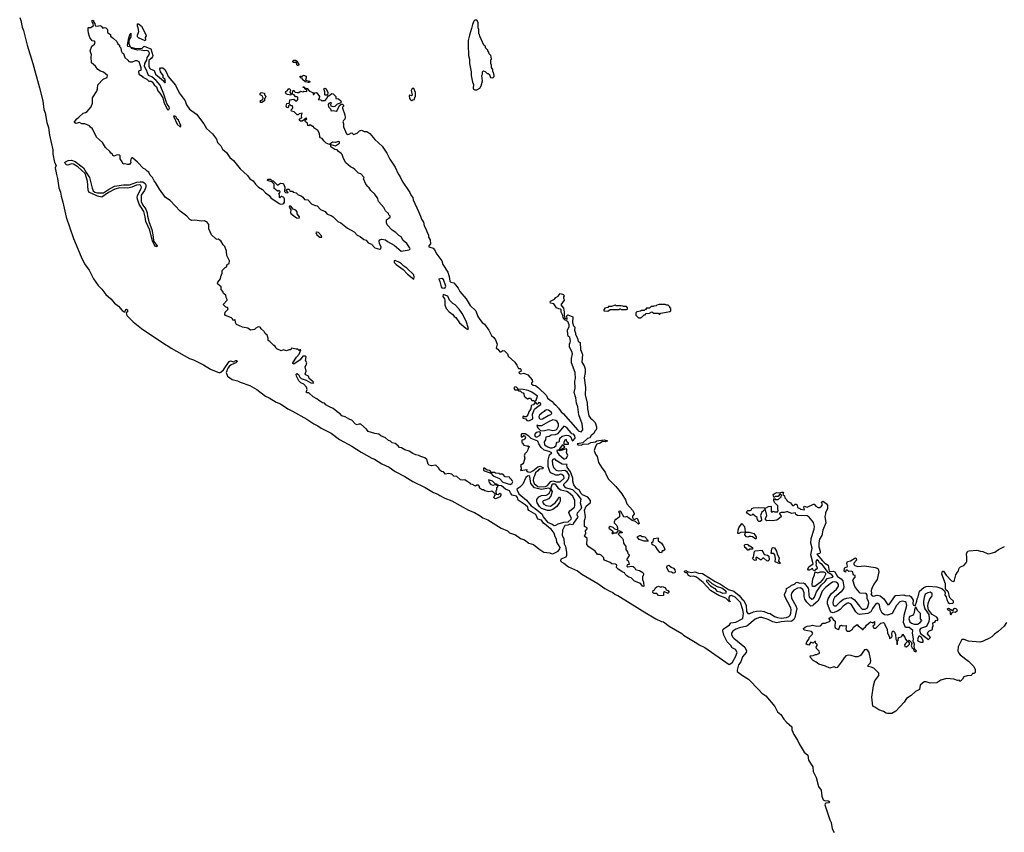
# Model space of a CAD drawing. Extents: x 2323203 to 2567568, y 883585 to 1022917.
# Tile 126 of 256: x 2468090 to 2481323, y 911568 to 922485. Entities that reach past the tile are written whole.
import ezdxf

# ---------------------------------------------------------------- set-up
doc = ezdxf.new("R2010")
doc.units = 0

msp = doc.modelspace()

# ---------------------------------------------------------------- linework, layer by layer
at = {"layer": '0CON10XD'}
for points in [[(2468090, 922515), (2468106, 922475), (2468125, 922384), (2468142, 922342), (2468191, 922145), (2468265, 921895), (2468358, 921568), (2468399, 921395), (2468415, 921279), (2468432, 921235), (2468454, 921105), (2468479, 921035), (2468489, 920935), (2468533, 920735), (2468535, 920685), (2468556, 920565), (2468582, 920525), (2468568, 920495), (2468583, 920405), (2468600, 920350), (2468615, 920225), (2468637, 920167), (2468646, 920115), (2468671, 920035), (2468715, 919834), (2468815, 919544), (2468915, 919299), (2468963, 919205), (2469022, 919122), (2469083, 919005), (2469144, 918915), (2469192, 918865), (2469249, 918795), (2469315, 918736), (2469363, 918675), (2469416, 918636), (2469465, 918576), (2469495, 918558), (2469505, 918562), (2469515, 918590), (2469525, 918594), (2469535, 918589), (2469545, 918573), (2469519, 918545), (2469532, 918512), (2469617, 918427), (2469725, 918338), (2470054, 918115), (2470083, 918103), (2470125, 918073), (2470374, 917935), (2470425, 917913), (2470558, 917848), (2470655, 917789), (2470775, 917742), (2470792, 917748), (2470829, 917781), (2470906, 917894), (2470925, 917900), (2470965, 917890), (2470994, 917905), (2471008, 917905), (2471012, 917895), (2470995, 917875), (2470934, 917846), (2470904, 917825), (2470887, 917803), (2470865, 917745), (2470882, 917695), (2470945, 917649), (2471015, 917634), (2471055, 917613), (2471185, 917570), (2471276, 917516), (2471395, 917428), (2471445, 917404), (2471538, 917348), (2471594, 917324), (2471695, 917255), (2471756, 917226), (2471948, 917118), (2472042, 917055), (2472099, 917029), (2472143, 916995), (2472278, 916928), (2472387, 916845), (2472556, 916756), (2472680, 916675), (2472822, 916595), (2472860, 916580), (2472955, 916516), (2473055, 916472), (2473135, 916416), (2473267, 916347), (2473375, 916281), (2473539, 916199), (2473652, 916135), (2473712, 916112), (2473735, 916091), (2473804, 916055), (2473900, 916020), (2474121, 915895), (2474202, 915862), (2474281, 915821), (2474315, 915792), (2474384, 915764), (2474562, 915655), (2474646, 915616), (2474675, 915592), (2474752, 915562), (2474822, 915515), (2474875, 915495), (2474935, 915452), (2474995, 915435), (2475068, 915375), (2475135, 915333), (2475215, 915320), (2475245, 915308), (2475265, 915312), (2475325, 915346), (2475351, 915375), (2475355, 915395), (2475307, 915465), (2475304, 915505), (2475288, 915538), (2475275, 915586), (2475235, 915642), (2475202, 915662), (2475165, 915695), (2475132, 915722), (2475105, 915760), (2475054, 915774), (2475025, 915835), (2474933, 915893), (2474925, 915905), (2474919, 915935), (2474885, 915969), (2474788, 916028), (2474780, 916065), (2474765, 916085), (2474709, 916099), (2474690, 916120), (2474672, 916155), (2474619, 916179), (2474565, 916224), (2474528, 916228), (2474500, 916245), (2474487, 916247), (2474446, 916285), (2474390, 916305), (2474400, 916265), (2474422, 916242), (2474455, 916232), (2474485, 916240), (2474510, 916225), (2474510, 916205), (2474500, 916195), (2474500, 916165), (2474490, 916155), (2474492, 916112), (2474522, 916108), (2474545, 916122), (2474557, 916117), (2474558, 916095), (2474546, 916074), (2474485, 916048), (2474475, 916050), (2474462, 916065), (2474465, 916080), (2474480, 916095), (2474480, 916115), (2474435, 916150), (2474395, 916140), (2474343, 916153), (2474325, 916170), (2474305, 916170), (2474280, 916185), (2474270, 916195), (2474270, 916215), (2474255, 916230), (2474235, 916230), (2474215, 916218), (2474175, 916242), (2474153, 916243), (2474146, 916256), (2474105, 916280), (2474072, 916302), (2474035, 916297), (2474015, 916302), (2473965, 916350), (2473925, 916352), (2473897, 916377), (2473855, 916388), (2473815, 916380), (2473785, 916410), (2473760, 916415), (2473735, 916432), (2473720, 916465), (2473685, 916498), (2473625, 916492), (2473595, 916500), (2473582, 916515), (2473564, 916574), (2473535, 916598), (2473480, 916615), (2473455, 916632), (2473415, 916640), (2473375, 916658), (2473325, 916690), (2473265, 916708), (2473222, 916732), (2473195, 916738), (2473175, 916762), (2473135, 916790), (2473095, 916802), (2473075, 916822), (2473045, 916830), (2473006, 916866), (2472945, 916892), (2472916, 916916), (2472864, 916924), (2472775, 916952), (2472752, 916985), (2472675, 917050), (2472648, 917052), (2472625, 917042), (2472602, 917052), (2472556, 917106), (2472525, 917113), (2472465, 917150), (2472420, 917165), (2472399, 917189), (2472374, 917204), (2472305, 917262), (2472254, 917284), (2472205, 917312), (2472185, 917332), (2472159, 917339), (2472105, 917372), (2472083, 917393), (2472035, 917420), (2471975, 917470), (2471953, 917473), (2471942, 917482), (2471952, 917515), (2471945, 917550), (2471907, 917587), (2471868, 917608), (2471841, 917631), (2471809, 917695), (2471807, 917723), (2471815, 917732), (2471835, 917718), (2471853, 917683), (2471875, 917664), (2471940, 917640), (2472005, 917604), (2472035, 917600), (2472040, 917605), (2472035, 917620), (2471980, 917665), (2471970, 917695), (2471935, 917712), (2471928, 917725), (2471938, 917765), (2471928, 917822), (2471942, 917845), (2471948, 917875), (2471932, 917905), (2471940, 917955), (2471930, 917965), (2471894, 917966), (2471858, 917915), (2471775, 917859), (2471762, 917865), (2471763, 917877), (2471811, 917949), (2471848, 917992), (2471868, 918048), (2471855, 918050), (2471845, 918040), (2471825, 918060), (2471805, 918058), (2471745, 918070), (2471732, 918048), (2471705, 918050), (2471675, 918038), (2471635, 918050), (2471605, 918038), (2471545, 918062), (2471532, 918075), (2471532, 918085)], [(2471532, 918085), (2471515, 918110), (2471505, 918110), (2471453, 918163), (2471430, 918175), (2471430, 918205), (2471417, 918247), (2471391, 918271), (2471376, 918296), (2471335, 918330), (2471320, 918355), (2471295, 918358), (2471265, 918342), (2471245, 918322), (2471194, 918314), (2471155, 918340), (2471085, 918353), (2471005, 918390), (2470990, 918415), (2470988, 918458), (2470975, 918450), (2470955, 918450), (2470950, 918465), (2470935, 918480), (2470855, 918510), (2470848, 918525), (2470853, 918557), (2470888, 918592), (2470890, 918605), (2470885, 918618), (2470860, 918625), (2470830, 918655), (2470830, 918665), (2470880, 918715), (2470880, 918725), (2470863, 918753), (2470860, 918785), (2470830, 918805), (2470820, 918835), (2470798, 918858), (2470796, 918896), (2470755, 918930), (2470750, 918945), (2470755, 918960), (2470790, 919005), (2470794, 919036), (2470812, 919078), (2470813, 919117), (2470850, 919155), (2470870, 919165), (2470880, 919195), (2470905, 919210), (2470910, 919245), (2470872, 919315), (2470868, 919375), (2470845, 919440), (2470825, 919460), (2470793, 919513), (2470756, 919536), (2470745, 919532), (2470725, 919540), (2470668, 919595), (2470632, 919675), (2470630, 919735), (2470605, 919770), (2470585, 919772), (2470572, 919782), (2470535, 919778), (2470445, 919793), (2470405, 919788), (2470375, 919802), (2470335, 919847), (2470245, 919911), (2470112, 920055), (2470048, 920098), (2469968, 920208), (2469916, 920296), (2469895, 920318), (2469873, 920365), (2469843, 920395), (2469825, 920437), (2469805, 920448), (2469778, 920475), (2469753, 920485), (2469673, 920573), (2469605, 920630), (2469590, 920625), (2469580, 920585), (2469582, 920565), (2469565, 920540), (2469538, 920538), (2469505, 920548), (2469495, 920542), (2469474, 920554), (2469467, 920577), (2469440, 920615), (2469440, 920655), (2469427, 920667), (2469405, 920670), (2469355, 920652), (2469342, 920662), (2469335, 920680), (2469315, 920690), (2469300, 920715), (2469245, 920770), (2469204, 920835), (2469124, 920905), (2469068, 921018), (2469041, 921041), (2469028, 921058), (2468965, 921088), (2468925, 921088), (2468895, 921102), (2468845, 921092), (2468828, 921105), (2468828, 921115), (2468858, 921155), (2468886, 921174), (2468945, 921230), (2468975, 921238), (2468995, 921250), (2469049, 921315), (2469068, 921365), (2469070, 921435), (2469126, 921525), (2469136, 921555), (2469142, 921608), (2469212, 921685), (2469265, 921710), (2469268, 921735), (2469218, 921778), (2469174, 921794), (2469138, 921818), (2469110, 921860), (2469057, 921905), (2469049, 921985), (2469053, 922015), (2469038, 922065), (2469059, 922131), (2469095, 922158), (2469103, 922183), (2469095, 922198), (2469062, 922202), (2469033, 922245), (2469014, 922304), (2469008, 922345), (2469010, 922375), (2469015, 922380), (2469045, 922380), (2469078, 922402), (2469080, 922415), (2469062, 922455), (2469065, 922480), (2469080, 922475), (2469080, 922455), (2469100, 922435), (2469102, 922402), (2469135, 922398), (2469165, 922408), (2469185, 922400), (2469205, 922370), (2469225, 922378), (2469247, 922377), (2469272, 922352), (2469272, 922312), (2469310, 922285), (2469312, 922262), (2469348, 922238), (2469395, 922190), (2469411, 922161), (2469430, 922145), (2469433, 922123), (2469448, 922105), (2469452, 922065), (2469465, 922040), (2469485, 922030), (2469502, 921975), (2469545, 921942), (2469558, 921925), (2469575, 921917), (2469605, 921917), (2469645, 921938), (2469665, 921938), (2469693, 921923), (2469717, 921845), (2469720, 921815), (2469716, 921804), (2469695, 921800), (2469688, 921792), (2469692, 921755), (2469735, 921728), (2469745, 921713), (2469798, 921688), (2469825, 921660), (2469855, 921657), (2469869, 921649), (2469898, 921608), (2469930, 921585), (2469945, 921528), (2469975, 921497), (2470014, 921434), (2470028, 921378), (2470072, 921282), (2470085, 921271), (2470095, 921278), (2470102, 921295), (2470099, 921315), (2470072, 921352), (2470057, 921387), (2470029, 921485), (2469977, 921607), (2469925, 921669), (2469865, 921719), (2469822, 921735), (2469795, 921805), (2469768, 921855), (2469772, 921898), (2469797, 921943), (2469804, 921975), (2469832, 922015), (2469833, 922035), (2469821, 922061), (2469795, 922073), (2469765, 922068), (2469705, 922079), (2469674, 922074), (2469595, 922097), (2469582, 922118), (2469634, 922104), (2469685, 922099), (2469735, 922104), (2469765, 922128), (2469773, 922127), (2469852, 922092), (2469878, 922005), (2469873, 921985), (2469858, 921962), (2469824, 921936), (2469826, 921855), (2469845, 921824), (2469895, 921803), (2469917, 921755), (2470022, 921662), (2470035, 921640), (2470045, 921640), (2470050, 921655), (2470042, 921685), (2470020, 921705), (2470016, 921736), (2469983, 921785), (2469972, 921825), (2469983, 921837), (2470013, 921837), (2470039, 921815), (2470065, 921777), (2470084, 921724), (2470185, 921606), (2470231, 921501), (2470315, 921397), (2470333, 921343), (2470371, 921285), (2470468, 921215), (2470563, 921085), (2470600, 921025), (2470680, 920950), (2470735, 920882), (2470748, 920835), (2470795, 920792), (2470817, 920747), (2470871, 920701), (2470916, 920635), (2470963, 920593), (2471055, 920482), (2471150, 920390), (2471185, 920348), (2471229, 920319), (2471260, 920275), (2471299, 920235), (2471355, 920202), (2471395, 920159), (2471443, 920123), (2471465, 920091), (2471575, 920014), (2471595, 920007), (2471627, 920013), (2471638, 920022), (2471650, 920035), (2471647, 920077), (2471640, 920095), (2471615, 920110), (2471602, 920108), (2471585, 920090), (2471580, 920095), (2471580, 920135), (2471570, 920145), (2471588, 920162), (2471590, 920175), (2471575, 920190), (2471565, 920180), (2471555, 920180), (2471525, 920210), (2471510, 920215), (2471510, 920275), (2471478, 920308), (2471420, 920325), (2471420, 920335), (2471428, 920342), (2471462, 920342), (2471482, 920322), (2471498, 920318), (2471555, 920260), (2471593, 920287), (2471625, 920286), (2471635, 920280), (2471652, 920235), (2471650, 920175), (2471663, 920163), (2471695, 920160), (2471700, 920165), (2471670, 920195), (2471685, 920210), (2471705, 920210), (2471718, 920198), (2471722, 920182), (2471755, 920180), (2471765, 920170), (2471805, 920157), (2471834, 920134), (2471875, 920119), (2471895, 920102), (2471919, 920069), (2471962, 920065), (2472016, 920006), (2472065, 919988), (2472090, 919985), (2472134, 919934), (2472195, 919908), (2472220, 919875), (2472237, 919867), (2472275, 919853), (2472302, 919835), (2472365, 919773), (2472405, 919758), (2472495, 919683), (2472586, 919636), (2472625, 919592), (2472665, 919572), (2472714, 919534), (2472745, 919522), (2472775, 919488), (2472818, 919468), (2472865, 919420), (2472925, 919400), (2472935, 919400), (2472945, 919410), (2472948, 919435), (2472924, 919474), (2472922, 919515), (2472932, 919528), (2472955, 919537), (2473005, 919528), (2473034, 919504), (2473125, 919458), (2473215, 919377), (2473325, 919394), (2473337, 919405), (2473331, 919425), (2473295, 919480), (2473245, 919518), (2473219, 919569), (2473185, 919587), (2473145, 919627), (2473095, 919657), (2473031, 919731), (2473021, 919755), (2473022, 919795), (2473068, 919832), (2473070, 919845), (2473050, 919865), (2473045, 919880), (2473007, 919915), (2472984, 919964), (2472919, 920039), (2472908, 920055), (2472902, 920085), (2472863, 920143), (2472811, 920191), (2472788, 920228), (2472772, 920235), (2472770, 920245), (2472742, 920275), (2472712, 920345), (2472720, 920365), (2472675, 920412), (2472645, 920422), (2472593, 920473), (2472571, 920491), (2472536, 920506), (2472475, 920563), (2472442, 920622), (2472422, 920675), (2472409, 920689), (2472375, 920712), (2472355, 920738), (2472325, 920743), (2472273, 920775), (2472272, 920808), (2472335, 920792), (2472390, 920825), (2472390, 920845), (2472375, 920850), (2472335, 920837), (2472295, 920840), (2472255, 920810), (2472210, 920825), (2472177, 920857), (2472155, 920890), (2472135, 920898), (2472122, 920912), (2472120, 920955), (2472096, 920996), (2472042, 921032), (2472038, 921048), (2472025, 921050), (2471995, 921072), (2471975, 921060), (2471962, 921062), (2471960, 921095), (2471933, 921113), (2471928, 921125), (2471932, 921138), (2471950, 921155), (2471945, 921160), (2471925, 921158), (2471918, 921142), (2471885, 921120), (2471865, 921122), (2471848, 921135), (2471865, 921160), (2471880, 921165), (2471878, 921195), (2471885, 921230), (2471848, 921222), (2471832, 921208), (2471818, 921208), (2471778, 921248), (2471742, 921255), (2471738, 921272), (2471755, 921290)], [(2469775, 922202), (2469685, 922240), (2469674, 922254), (2469671, 922279), (2469689, 922325), (2469684, 922375), (2469674, 922396), (2469675, 922430), (2469685, 922430), (2469725, 922400), (2469787, 922285), (2469790, 922270), (2469777, 922245), (2469780, 922215), (2469775, 922202)], [(2474205, 921541), (2474235, 921543), (2474275, 921565), (2474293, 921595), (2474308, 921665), (2474302, 921735), (2474310, 921755), (2474310, 921785), (2474322, 921798), (2474345, 921790), (2474375, 921760), (2474385, 921760), (2474398, 921748), (2474410, 921735), (2474418, 921708), (2474447, 921703), (2474467, 921723), (2474468, 921735), (2474460, 921775), (2474450, 921785), (2474447, 921817), (2474430, 921845), (2474430, 921875), (2474420, 921895), (2474420, 921945), (2474430, 921955), (2474427, 921987), (2474420, 922005), (2474400, 922025), (2474397, 922047), (2474380, 922065), (2474380, 922075), (2474350, 922105), (2474350, 922125), (2474330, 922145), (2474273, 922263), (2474270, 922285), (2474262, 922295), (2474260, 922355), (2474250, 922375), (2474250, 922445), (2474240, 922475), (2474235, 922480), (2474205, 922480), (2474193, 922467), (2474175, 922420), (2474164, 922365), (2474134, 922275), (2474118, 922205), (2474116, 922146), (2474124, 922005), (2474136, 921954), (2474134, 921895), (2474160, 921785), (2474157, 921737), (2474174, 921644), (2474188, 921615), (2474184, 921565), (2474191, 921551), (2474205, 921541)], [(2469575, 922122), (2469545, 922124), (2469537, 922145), (2469555, 922242), (2469575, 922297), (2469585, 922302), (2469584, 922255), (2469561, 922219), (2469557, 922193), (2469558, 922165), (2469575, 922122)], [(2471835, 921870), (2471825, 921870), (2471815, 921880), (2471808, 921908), (2471765, 921910), (2471760, 921925), (2471775, 921940), (2471795, 921940), (2471815, 921928), (2471842, 921885), (2471835, 921870)], [(2471965, 921640), (2471925, 921650), (2471892, 921682), (2471888, 921698), (2471875, 921700), (2471860, 921715), (2471860, 921725), (2471875, 921728), (2471885, 921720), (2471905, 921738), (2471940, 921725), (2471942, 921705), (2471932, 921672), (2471985, 921660), (2471990, 921655), (2471985, 921643), (2471965, 921640)], [(2471332, 921372), (2471323, 921387), (2471332, 921398), (2471358, 921412), (2471362, 921435), (2471350, 921460), (2471323, 921475), (2471322, 921495), (2471335, 921508), (2471378, 921498), (2471380, 921475), (2471397, 921457), (2471388, 921432), (2471380, 921425), (2471380, 921395), (2471345, 921372), (2471332, 921372)], [(2471735, 921470), (2471688, 921478), (2471671, 921491), (2471662, 921505), (2471665, 921520), (2471685, 921530), (2471700, 921545), (2471705, 921560), (2471718, 921558), (2471727, 921547), (2471730, 921525), (2471720, 921515), (2471723, 921503), (2471740, 921485), (2471735, 921470)], [(2471755, 921290), (2471762, 921305), (2471755, 921328), (2471738, 921328), (2471725, 921340), (2471715, 921340), (2471703, 921327), (2471702, 921308), (2471695, 921302), (2471675, 921312), (2471673, 921325), (2471682, 921358), (2471718, 921362), (2471722, 921408), (2471775, 921418), (2471800, 921395), (2471813, 921393), (2471828, 921415), (2471828, 921438), (2471818, 921448), (2471795, 921450), (2471780, 921475), (2471762, 921482), (2471758, 921495), (2471762, 921528), (2471775, 921540), (2471780, 921525), (2471793, 921513), (2471825, 921508), (2471842, 921508), (2471865, 921527), (2471895, 921518), (2471907, 921523), (2471945, 921520), (2471950, 921525), (2471947, 921537), (2471920, 921555), (2471920, 921570), (2471900, 921575), (2471905, 921588), (2471920, 921570), (2471955, 921560), (2471985, 921526), (2472028, 921508), (2472035, 921480), (2472045, 921480), (2472058, 921502), (2472075, 921508), (2472085, 921502), (2472118, 921455), (2472117, 921433), (2472102, 921412), (2472137, 921407), (2472155, 921392), (2472165, 921400), (2472195, 921400), (2472220, 921425), (2472232, 921458), (2472245, 921460), (2472265, 921482), (2472285, 921492), (2472305, 921488), (2472340, 921455), (2472340, 921425), (2472375, 921423), (2472407, 921395), (2472410, 921375), (2472397, 921363), (2472355, 921348), (2472325, 921320), (2472305, 921314), (2472274, 921324), (2472272, 921345), (2472280, 921365), (2472275, 921370), (2472263, 921367), (2472245, 921360), (2472238, 921345), (2472242, 921315), (2472266, 921286), (2472275, 921260), (2472305, 921263), (2472345, 921258), (2472358, 921265), (2472368, 921295), (2472394, 921336), (2472415, 921350), (2472428, 921348), (2472440, 921335), (2472440, 921325), (2472428, 921312), (2472428, 921295), (2472462, 921205), (2472463, 921173), (2472462, 921148), (2472441, 921129), (2472433, 921115), (2472442, 921085), (2472442, 921045), (2472481, 920951), (2472498, 920942), (2472525, 920950), (2472538, 920962), (2472553, 920963), (2472577, 920943), (2472625, 920962), (2472655, 920992), (2472685, 921002), (2472721, 920981), (2472755, 920982), (2472795, 920954), (2472865, 920875), (2472960, 920785), (2473025, 920694), (2473063, 920613), (2473135, 920504), (2473175, 920415), (2473204, 920375), (2473229, 920315), (2473334, 920165), (2473350, 920125), (2473372, 920095), (2473379, 920065), (2473448, 919908), (2473478, 919845), (2473489, 919805), (2473516, 919765), (2473524, 919715), (2473555, 919667), (2473567, 919627), (2473584, 919595), (2473586, 919565), (2473605, 919528), (2473610, 919475), (2473588, 919445), (2473588, 919435), (2473645, 919416), (2473665, 919392), (2473697, 919335), (2473762, 919245), (2473778, 919198), (2473844, 919095), (2473864, 919036), (2473872, 918972), (2473885, 918960), (2473925, 918949), (2473949, 918925), (2473985, 918876), (2474006, 918835), (2474089, 918735), (2474145, 918645), (2474219, 918575), (2474246, 918496), (2474275, 918458), (2474305, 918416), (2474335, 918393), (2474397, 918315), (2474431, 918241), (2474462, 918215), (2474485, 918183), (2474509, 918125), (2474494, 918074), (2474515, 918060), (2474545, 918024), (2474555, 918022), (2474585, 918039), (2474608, 918035), (2474644, 917995), (2474657, 917965), (2474743, 917885), (2474772, 917845), (2474788, 917808), (2474795, 917800), (2474815, 917798), (2474825, 917788), (2474828, 917765), (2474802, 917748), (2474800, 917735), (2474825, 917728), (2474864, 917736), (2474921, 917715), (2474977, 917645), (2474983, 917617), (2474970, 917605), (2474970, 917595), (2474993, 917575), (2475021, 917571), (2475061, 917541), (2475171, 917435), (2475185, 917400), (2475245, 917356), (2475267, 917327), (2475295, 917306), (2475331, 917265), (2475367, 917217), (2475395, 917194), (2475590, 916970), (2475607, 916957), (2475635, 916949), (2475659, 916975), (2475649, 917055), (2475605, 917175), (2475593, 917283), (2475573, 917335), (2475563, 917403), (2475543, 917475), (2475555, 917535), (2475553, 917627), (2475559, 917665), (2475554, 917745), (2475506, 917875), (2475506, 917935), (2475521, 917995), (2475512, 918025), (2475480, 918085), (2475480, 918125), (2475490, 918150), (2475494, 918166), (2475484, 918214), (2475463, 918235), (2475456, 918256), (2475454, 918314), (2475474, 918365), (2475474, 918385), (2475458, 918428), (2475415, 918454), (2475395, 918484), (2475389, 918509), (2475366, 918555), (2475366, 918586), (2475358, 918598), (2475335, 918600), (2475303, 918615), (2475267, 918667), (2475222, 918675), (2475220, 918695), (2475225, 918702), (2475278, 918732), (2475295, 918752), (2475329, 918771), (2475355, 918808), (2475400, 918795), (2475407, 918775), (2475398, 918762), (2475398, 918745), (2475410, 918725), (2475408, 918715), (2475362, 918655), (2475399, 918609), (2475410, 918555), (2475408, 918515), (2475413, 918493), (2475420, 918475), (2475450, 918460), (2475442, 918505), (2475455, 918520), (2475524, 918494), (2475520, 918415), (2475533, 918373), (2475552, 918352), (2475547, 918315), (2475560, 918275), (2475558, 918255), (2475588, 918205), (2475595, 918160), (2475625, 918150), (2475626, 918056), (2475645, 918011), (2475652, 917985), (2475646, 917886), (2475676, 917835), (2475689, 917795), (2475690, 917745), (2475675, 917675), (2475695, 917545), (2475688, 917445), (2475715, 917332), (2475720, 917255), (2475741, 917161), (2475761, 917131), (2475786, 917115), (2475823, 917075), (2475843, 917015), (2475844, 916995), (2475839, 916975), (2475820, 916955), (2475807, 916925), (2475770, 916900), (2475752, 916868), (2475723, 916857), (2475660, 916800), (2475581, 916785), (2475590, 916775), (2475635, 916769), (2475665, 916780), (2475735, 916788), (2475765, 916804), (2475827, 916813), (2475845, 916826), (2475875, 916833), (2475945, 916840), (2475990, 916825), (2475964, 916814), (2475925, 916820), (2475892, 916795), (2475846, 916784), (2475827, 916753), (2475813, 916695), (2475829, 916649), (2475851, 916615), (2475868, 916538), (2475912, 916462), (2475960, 916405), (2475971, 916371), (2476002, 916312), (2476051, 916261), (2476104, 916215), (2476184, 916115), (2476234, 916034), (2476251, 915981), (2476326, 915895), (2476348, 915855), (2476348, 915842), (2476328, 915815), (2476328, 915795), (2476337, 915777), (2476355, 915768), (2476385, 915788), (2476395, 915777), (2476417, 915715), (2476405, 915708), (2476365, 915742), (2476320, 915755), (2476273, 915793), (2476255, 915810), (2476225, 915802), (2476210, 915805), (2476169, 915879), (2476145, 915880), (2476140, 915875), (2476152, 915855), (2476150, 915805), (2476105, 915770), (2476092, 915768), (2476080, 915735), (2476080, 915725), (2476115, 915690), (2476128, 915642), (2476118, 915632), (2476088, 915638), (2476065, 915662), (2476025, 915678), (2476012, 915668), (2476010, 915655), (2476058, 915618), (2476060, 915605), (2476050, 915585), (2476055, 915580), (2476065, 915580), (2476075, 915590), (2476115, 915590), (2476132, 915618), (2476145, 915622), (2476190, 915595), (2476185, 915590), (2476145, 915592), (2476132, 915575), (2476190, 915515), (2476200, 915495), (2476203, 915453), (2476237, 915407), (2476238, 915365), (2476258, 915335), (2476262, 915312), (2476280, 915295), (2476280, 915285), (2476250, 915235), (2476252, 915222), (2476266, 915216), (2476272, 915205), (2476280, 915165), (2476255, 915160), (2476250, 915145), (2476265, 915132), (2476315, 915142), (2476335, 915140), (2476352, 915125), (2476365, 915100), (2476420, 915085), (2476465, 915060), (2476472, 915035), (2476470, 915015), (2476460, 915005), (2476460, 914965), (2476476, 914926), (2476477, 914873), (2476465, 914872), (2476435, 914910), (2476355, 914942), (2476308, 914985), (2476278, 914995), (2476248, 915015), (2476228, 915035), (2476218, 915055), (2476195, 915063), (2476132, 915105), (2476112, 915125), (2476115, 915160), (2476099, 915169), (2476050, 915175), (2476024, 915194), (2475952, 915225), (2475942, 915235), (2475940, 915255), (2475905, 915292), (2475885, 915302), (2475855, 915302), (2475826, 915346), (2475738, 915405), (2475712, 915435), (2475718, 915515), (2475682, 915545), (2475698, 915585), (2475693, 915617), (2475718, 915645), (2475715, 915658), (2475682, 915675), (2475680, 915755), (2475692, 915785), (2475693, 915805), (2475682, 915895), (2475705, 915948), (2475758, 915995), (2475762, 916005), (2475760, 916025), (2475725, 916070), (2475655, 916100), (2475634, 916125), (2475615, 916162), (2475575, 916188), (2475537, 916235), (2475524, 916284), (2475526, 916325), (2475495, 916412), (2475447, 916475), (2475442, 916498), (2475447, 916507), (2475382, 916512), (2475302, 916562), (2475285, 916582), (2475275, 916583), (2475255, 916576), (2475246, 916564), (2475252, 916512), (2475265, 916468), (2475301, 916435), (2475335, 916425), (2475415, 916431), (2475439, 916419), (2475470, 916365), (2475471, 916345), (2475460, 916310), (2475436, 916274), (2475401, 916239), (2475398, 916225), (2475422, 916202), (2475522, 916172), (2475582, 916112), (2475630, 916045), (2475622, 915995), (2475640, 915930), (2475631, 915909), (2475581, 915855), (2475578, 915835), (2475592, 915805), (2475587, 915795), (2475540, 915735), (2475525, 915702), (2475515, 915697), (2475483, 915707), (2475455, 915693), (2475415, 915689), (2475385, 915625), (2475383, 915557), (2475403, 915515), (2475406, 915445), (2475425, 915408), (2475440, 915330)], [(2472225, 921470), (2472195, 921470), (2472190, 921475), (2472190, 921515), (2472178, 921555), (2472193, 921567), (2472208, 921555), (2472230, 921505), (2472225, 921470)], [(2473355, 921398), (2473365, 921400), (2473375, 921410), (2473398, 921412), (2473400, 921445), (2473408, 921455), (2473410, 921505), (2473385, 921560), (2473365, 921560), (2473352, 921535), (2473367, 921473), (2473355, 921462), (2473335, 921470), (2473323, 921467), (2473330, 921425), (2473345, 921404), (2473355, 921398)], [(2470245, 921047), (2470255, 921052), (2470257, 921065), (2470226, 921135), (2470208, 921148), (2470188, 921185), (2470175, 921190), (2470155, 921188), (2470205, 921083), (2470245, 921047)], [(2469935, 919432), (2469915, 919440), (2469895, 919466), (2469875, 919510), (2469839, 919659), (2469785, 919775), (2469778, 919838), (2469758, 919908), (2469695, 920005), (2469673, 920075), (2469670, 920095), (2469675, 920125), (2469723, 920217), (2469726, 920236), (2469715, 920260), (2469695, 920267), (2469658, 920262), (2469599, 920235), (2469545, 920223), (2469436, 920224), (2469370, 920210), (2469285, 920165), (2469195, 920100), (2469135, 920115), (2469058, 920148), (2469025, 920165), (2469009, 920195), (2469001, 920315), (2468970, 920420), (2468870, 920510), (2468815, 920546), (2468785, 920548), (2468735, 920530), (2468720, 920535), (2468700, 920555), (2468698, 920565), (2468705, 920575), (2468740, 920595), (2468785, 920596), (2468835, 920581), (2468948, 920495), (2468981, 920431), (2469029, 920365), (2469062, 920222), (2469077, 920187), (2469099, 920169), (2469135, 920158), (2469215, 920161), (2469285, 920205), (2469365, 920247), (2469395, 920255), (2469485, 920265), (2469565, 920266), (2469665, 920303), (2469708, 920308), (2469744, 920305), (2469775, 920285), (2469786, 920265), (2469787, 920235), (2469768, 920192), (2469723, 920127), (2469723, 920043), (2469744, 919994), (2469785, 919938), (2469805, 919888), (2469808, 919845), (2469830, 919760), (2469867, 919667), (2469885, 919568), (2469889, 919509), (2469936, 919445), (2469935, 919432)], [(2471845, 919820), (2471850, 919835), (2471820, 919875), (2471820, 919905), (2471800, 919925), (2471765, 919940), (2471735, 919980), (2471715, 919980), (2471710, 919965), (2471732, 919932), (2471730, 919895), (2471735, 919882), (2471775, 919848), (2471812, 919825), (2471845, 919820)], [(2472145, 919562), (2472150, 919565), (2472145, 919580), (2472106, 919626), (2472085, 919632), (2472072, 919628), (2472083, 919595), (2472125, 919563), (2472145, 919562)], [(2473385, 919000), (2473393, 919025), (2473385, 919058), (2473295, 919149), (2473255, 919172), (2473223, 919205), (2473195, 919224), (2473135, 919250), (2473124, 919246), (2473123, 919225), (2473152, 919195), (2473245, 919128), (2473302, 919065), (2473385, 919000)], [(2473805, 918880), (2473815, 918890), (2473817, 918905), (2473788, 918995), (2473765, 919010), (2473725, 918998), (2473738, 918968), (2473754, 918894), (2473765, 918882), (2473805, 918880)], [(2474115, 918322), (2474122, 918335), (2474089, 918435), (2474035, 918536), (2473996, 918595), (2473943, 918653), (2473913, 918673), (2473868, 918718), (2473845, 918770), (2473780, 918795), (2473779, 918765), (2473801, 918735), (2473806, 918716), (2473803, 918655), (2473824, 918605), (2473862, 918562), (2473910, 918525), (2473928, 918498), (2473952, 918482), (2474003, 918413), (2474085, 918340), (2474115, 918322)], [(2475995, 918570), (2476025, 918590), (2476145, 918590), (2476155, 918600), (2476165, 918600), (2476175, 918590), (2476245, 918590), (2476260, 918595), (2476260, 918615), (2476245, 918630), (2476205, 918630), (2476197, 918637), (2476175, 918640), (2476105, 918640), (2476095, 918648), (2476045, 918630), (2476005, 918630), (2475995, 918620), (2475955, 918610), (2475940, 918585), (2475942, 918572), (2475995, 918570)], [(2476435, 918480), (2476445, 918490), (2476458, 918492), (2476482, 918518), (2476498, 918522), (2476512, 918538), (2476555, 918540), (2476585, 918560), (2476615, 918540), (2476675, 918540), (2476685, 918530), (2476695, 918530), (2476705, 918540), (2476827, 918563), (2476840, 918575), (2476840, 918605), (2476830, 918615), (2476828, 918628), (2476805, 918650), (2476785, 918650), (2476765, 918660), (2476685, 918660), (2476655, 918650), (2476645, 918640), (2476613, 918637), (2476605, 918630), (2476575, 918630), (2476555, 918610), (2476512, 918608), (2476508, 918592), (2476495, 918590), (2476485, 918580), (2476445, 918580), (2476435, 918570), (2476385, 918560), (2476372, 918548), (2476370, 918515), (2476405, 918480), (2476435, 918480)], [(2475015, 917360), (2475030, 917375), (2475050, 917425), (2474975, 917481), (2474925, 917502), (2474856, 917516), (2474785, 917520), (2474780, 917535), (2474765, 917548), (2474745, 917552), (2474738, 917545), (2474733, 917535), (2474745, 917513), (2474785, 917510), (2474795, 917500), (2474815, 917500), (2474840, 917475), (2474855, 917470), (2474867, 917457), (2474872, 917425), (2474915, 917390), (2474925, 917390), (2474935, 917400), (2474955, 917400), (2474975, 917370), (2474995, 917370), (2475005, 917360), (2475015, 917360)], [(2474935, 917094), (2474985, 917122), (2474982, 917185), (2475008, 917252), (2475058, 917292), (2475095, 917313), (2475096, 917326), (2475085, 917338), (2475065, 917340), (2475055, 917320), (2475045, 917320), (2475025, 917340), (2475012, 917338), (2474995, 917310), (2474973, 917307), (2474962, 917298), (2474960, 917255), (2474933, 917217), (2474920, 917175), (2474895, 917150), (2474875, 917150), (2474865, 917160), (2474850, 917155), (2474852, 917132), (2474892, 917122), (2474905, 917102), (2474935, 917094)], [(2475085, 917120), (2475115, 917123), (2475192, 917168), (2475230, 917180), (2475241, 917195), (2475237, 917207), (2475195, 917240), (2475175, 917242), (2475150, 917235), (2475139, 917221), (2475110, 917205), (2475077, 917173), (2475068, 917155), (2475071, 917131), (2475085, 917120)], [(2475092, 916962), (2475145, 916964), (2475195, 916980), (2475255, 916966), (2475300, 916975), (2475315, 916990), (2475330, 917025), (2475333, 917055), (2475329, 917065), (2475315, 917087), (2475295, 917100), (2475255, 917108), (2475195, 917082), (2475102, 917028), (2475068, 917028), (2475045, 917038), (2475042, 917025), (2475052, 917002), (2475092, 916962)], [(2475245, 916735), (2475275, 916741), (2475300, 916765), (2475304, 916796), (2475315, 916807), (2475338, 916812), (2475346, 916824), (2475349, 916861), (2475381, 916889), (2475436, 916904), (2475465, 916899), (2475493, 916883), (2475515, 916830), (2475525, 916827), (2475556, 916865), (2475552, 916895), (2475535, 916918), (2475505, 916920), (2475500, 916935), (2475448, 916995), (2475425, 917017), (2475405, 917022), (2475318, 916922), (2475285, 916906), (2475235, 916904), (2475205, 916883), (2475162, 916875), (2475155, 916840), (2475138, 916812), (2475144, 916775), (2475188, 916745), (2475220, 916735), (2475245, 916735)], [(2475075, 916209), (2475155, 916213), (2475185, 916228), (2475229, 916281), (2475255, 916288), (2475304, 916274), (2475355, 916277), (2475407, 916325), (2475405, 916354), (2475378, 916375), (2475365, 916378), (2475325, 916365), (2475294, 916364), (2475229, 916399), (2475214, 916415), (2475193, 916483), (2475193, 916567), (2475211, 916639), (2475240, 916665), (2475205, 916684), (2475140, 916700), (2475098, 916738), (2475069, 916785), (2475055, 916821), (2474965, 916860), (2474935, 916890), (2474885, 916920), (2474838, 916922), (2474830, 916915), (2474832, 916882), (2474845, 916880), (2474865, 916900), (2474875, 916900), (2474887, 916873), (2474879, 916851), (2474865, 916840), (2474840, 916835), (2474840, 916805), (2474850, 916795), (2474850, 916785), (2474865, 916770), (2474905, 916760), (2474915, 916750), (2474925, 916760), (2474940, 916745), (2474922, 916728), (2474920, 916705), (2474905, 916680), (2474878, 916652), (2474872, 916625), (2474880, 916595), (2474859, 916531), (2474853, 916517), (2474822, 916495), (2474832, 916465), (2474832, 916448), (2474820, 916435), (2474825, 916430), (2474905, 916440), (2474903, 916423), (2474925, 916412), (2474955, 916408), (2474985, 916423), (2475055, 916477), (2475085, 916487), (2475130, 916465), (2475115, 916450), (2475073, 916447), (2475055, 916422), (2475024, 916396), (2475010, 916355), (2474995, 916332), (2474993, 916293), (2475004, 916255), (2475055, 916214), (2475075, 916209)], [(2475035, 916874), (2475083, 916905), (2475088, 916935), (2475078, 916948), (2475032, 916938), (2475008, 916912), (2475016, 916885), (2475035, 916874)], [(2475465, 916782), (2475467, 916795), (2475450, 916810), (2475435, 916843), (2475415, 916838), (2475404, 916806), (2475405, 916790), (2475412, 916782), (2475465, 916782)], [(2475415, 916584), (2475441, 916595), (2475457, 916635), (2475437, 916667), (2475445, 916695), (2475443, 916715), (2475435, 916721), (2475353, 916693), (2475340, 916695), (2475338, 916708), (2475310, 916695), (2475312, 916675), (2475335, 916645), (2475405, 916586), (2475415, 916584)], [(2475365, 916710), (2475417, 916743), (2475400, 916770), (2475385, 916772), (2475352, 916735), (2475342, 916712), (2475365, 916710)], [(2474685, 916240), (2474695, 916250), (2474705, 916250), (2474718, 916275), (2474710, 916295), (2474695, 916310), (2474685, 916310), (2474675, 916340), (2474615, 916342), (2474585, 916380), (2474545, 916380), (2474535, 916388), (2474485, 916392), (2474472, 916402), (2474433, 916403), (2474407, 916427), (2474373, 916433), (2474335, 916458), (2474322, 916458), (2474323, 916435), (2474335, 916424), (2474421, 916391), (2474452, 916355), (2474539, 916319), (2474585, 916273), (2474685, 916240)], [(2475275, 915690), (2475295, 915695), (2475328, 915712), (2475405, 915734), (2475461, 915739), (2475503, 915775), (2475506, 915786), (2475478, 915835), (2475472, 915865), (2475485, 915885), (2475545, 915935), (2475551, 915955), (2475550, 916025), (2475525, 916082), (2475464, 916135), (2475445, 916145), (2475363, 916163), (2475334, 916184), (2475295, 916240), (2475285, 916247), (2475255, 916244), (2475243, 916235), (2475228, 916195), (2475230, 916170), (2475235, 916170), (2475246, 916145), (2475230, 916085), (2475195, 916048), (2475172, 916035), (2475125, 916023), (2475116, 916005), (2475135, 915977), (2475165, 915959), (2475225, 915951), (2475288, 915992), (2475323, 916037), (2475335, 916070), (2475345, 916072), (2475356, 916055), (2475352, 916015), (2475345, 915997), (2475309, 915945), (2475255, 915906), (2475215, 915892), (2475185, 915891), (2475105, 915920), (2475074, 915945), (2475046, 915995), (2475041, 916015), (2475042, 916038), (2475066, 916075), (2475105, 916094), (2475165, 916096), (2475182, 916105), (2475204, 916126), (2475230, 916170), (2475212, 916185), (2475195, 916191), (2475105, 916173), (2475009, 916195), (2474961, 916255), (2474945, 916349), (2474935, 916356), (2474915, 916354), (2474893, 916335), (2474854, 916245), (2474814, 916206), (2474773, 916177), (2474774, 916165), (2474800, 916115), (2474900, 916030), (2474965, 915955), (2475020, 915920), (2475110, 915840), (2475127, 915805), (2475183, 915733), (2475245, 915709), (2475275, 915690)], [(2475440, 915330), (2475438, 915285), (2475429, 915265), (2475363, 915235), (2475359, 915215), (2475375, 915196), (2475402, 915182), (2475465, 915136), (2475589, 915079), (2475643, 915035), (2475861, 914911), (2475955, 914844), (2476021, 914805), (2476061, 914791), (2476095, 914764), (2476129, 914749), (2476427, 914567), (2476519, 914505), (2476597, 914463), (2476640, 914435), (2476715, 914400), (2476745, 914393), (2476821, 914335), (2476989, 914239), (2477012, 914215), (2477190, 914110), (2477224, 914085), (2477299, 914049), (2477625, 913822), (2477645, 913830), (2477672, 913855), (2477711, 913925), (2477731, 913985), (2477711, 914025), (2477667, 914047), (2477649, 914075), (2477598, 914125), (2477583, 914155), (2477555, 914215), (2477541, 914275), (2477546, 914295), (2477630, 914355), (2477647, 914383), (2477715, 914390), (2477800, 914435), (2477809, 914445), (2477817, 914505), (2477808, 914558), (2477776, 914655), (2477708, 914728), (2477655, 914748), (2477634, 914745), (2477621, 914725), (2477621, 914701), (2477640, 914665), (2477625, 914668), (2477582, 914712), (2477485, 914750), (2477376, 914815), (2477275, 914924), (2477188, 914995), (2477145, 915010), (2477105, 915006), (2477077, 915017), (2477056, 915056), (2477040, 915055), (2477027, 915065), (2477027, 915075), (2477035, 915081), (2477045, 915084), (2477075, 915066), (2477125, 915060), (2477165, 915065), (2477215, 915048), (2477265, 915043), (2477437, 914935), (2477511, 914901), (2477615, 914828), (2477686, 914806), (2477759, 914749), (2477795, 914705), (2477824, 914684), (2477854, 914614), (2477859, 914535), (2477875, 914508), (2477905, 914509), (2477951, 914529), (2477992, 914538), (2478045, 914541), (2478095, 914534), (2478145, 914511), (2478175, 914505), (2478235, 914469), (2478275, 914455), (2478325, 914443), (2478395, 914452), (2478426, 914465), (2478445, 914485), (2478455, 914510), (2478458, 914555), (2478453, 914585), (2478373, 914735), (2478371, 914765), (2478391, 914805), (2478398, 914845), (2478445, 914870), (2478465, 914890), (2478505, 914903), (2478525, 914925), (2478535, 914928), (2478575, 914913), (2478625, 914919), (2478640, 914910), (2478687, 914847), (2478693, 914825), (2478694, 914755), (2478702, 914732), (2478735, 914698), (2478755, 914705), (2478771, 914725), (2478800, 914800), (2478862, 914888), (2478914, 914935), (2478943, 914977), (2479014, 914995), (2479022, 915005), (2479006, 915025), (2478960, 915055), (2478874, 915165), (2478840, 915190), (2478825, 915216), (2478803, 915227), (2478790, 915205), (2478797, 915175), (2478792, 915155), (2478810, 915125), (2478810, 915115), (2478795, 915100), (2478782, 915098), (2478778, 915082), (2478760, 915085), (2478745, 915110), (2478705, 915088), (2478691, 915091), (2478684, 915104), (2478694, 915135), (2478754, 915176), (2478721, 915295), (2478739, 915385), (2478722, 915452), (2478726, 915515), (2478768, 915642), (2478771, 915675), (2478760, 915730), (2478700, 915800), (2478675, 915818), (2478545, 915824), (2478522, 915835), (2478515, 915860), (2478465, 915852), (2478415, 915872), (2478395, 915872), (2478365, 915862), (2478325, 915862), (2478300, 915855), (2478300, 915845), (2478322, 915825), (2478326, 915805), (2478265, 915762), (2478205, 915750), (2478165, 915758), (2478133, 915753), (2478112, 915765), (2478113, 915785), (2478132, 915825), (2478115, 915900), (2478105, 915900), (2478063, 915867), (2478048, 915825), (2478062, 915775), (2478062, 915758), (2478043, 915743), (2478024, 915744), (2478010, 915755), (2478010, 915765), (2478000, 915775), (2478000, 915795), (2477960, 915825), (2477958, 915838), (2477945, 915840), (2477932, 915828), (2477910, 915825), (2477871, 915851), (2477857, 915875), (2477875, 915893), (2477908, 915892), (2477925, 915900), (2477931, 915919), (2477952, 915928), (2478025, 915931), (2478096, 915926), (2478105, 915920), (2478152, 915945), (2478185, 915950), (2478190, 915945), (2478192, 915872), (2478205, 915870), (2478215, 915880), (2478235, 915872), (2478278, 915872), (2478282, 915895), (2478278, 915905), (2478278, 915955), (2478235, 916000), (2478224, 916025), (2478224, 916046), (2478235, 916050), (2478245, 916040), (2478285, 916040), (2478326, 916074), (2478330, 916095), (2478315, 916110), (2478304, 916106), (2478285, 916080), (2478245, 916080), (2478235, 916070), (2478225, 916070), (2478217, 916105), (2478242, 916125), (2478265, 916131), (2478305, 916130), (2478335, 916139), (2478355, 916138), (2478348, 916108), (2478367, 916087), (2478372, 916062), (2478398, 916038), (2478400, 916025), (2478415, 916010), (2478450, 915995), (2478475, 915960), (2478495, 915960), (2478512, 915978), (2478528, 915978), (2478540, 915965), (2478542, 915932), (2478575, 915920), (2478585, 915910), (2478640, 915900), (2478630, 915935), (2478635, 915947), (2478675, 915937), (2478757, 915977), (2478767, 915977), (2478791, 915951), (2478823, 915933), (2478845, 915932), (2478865, 915948), (2478878, 915965), (2478868, 916005), (2478885, 916016), (2478908, 916005), (2478935, 915980), (2478945, 915962), (2478949, 915935), (2478945, 915913), (2478918, 915865), (2478919, 915845), (2478910, 915810), (2478926, 915725), (2478883, 915627), (2478869, 915555), (2478841, 915505), (2478829, 915455), (2478832, 915402), (2478849, 915345), (2478849, 915321), (2478845, 915312), (2478804, 915305), (2478878, 915215), (2478910, 915185), (2478956, 915156), (2478968, 915078), (2478985, 915073), (2479025, 915077), (2479045, 915069), (2479082, 915005), (2479132, 914972), (2479152, 914945), (2479165, 914865), (2479162, 914845), (2479130, 914800), (2479041, 914721), (2479026, 914695), (2479020, 914655), (2479023, 914625), (2479035, 914609), (2479065, 914612), (2479120, 914670), (2479160, 914700), (2479207, 914713), (2479265, 914721), (2479311, 914691), (2479375, 914604), (2479415, 914566), (2479455, 914564), (2479484, 914585), (2479502, 914645), (2479499, 914675), (2479480, 914705), (2479482, 914755), (2479465, 914777), (2479385, 914782), (2479354, 914814), (2479315, 914868), (2479288, 914955), (2479290, 914965), (2479320, 914995), (2479318, 915018), (2479302, 915022), (2479292, 915035), (2479288, 915065), (2479265, 915078), (2479235, 915070), (2479215, 915090), (2479195, 915090), (2479187, 915063), (2479172, 915075), (2479174, 915116), (2479185, 915127), (2479210, 915135), (2479218, 915145), (2479208, 915178), (2479214, 915205), (2479255, 915214), (2479315, 915251), (2479325, 915253), (2479333, 915245), (2479336, 915225), (2479303, 915185), (2479303, 915165), (2479313, 915153), (2479355, 915138), (2479446, 915146), (2479588, 915125), (2479615, 915116), (2479626, 915106), (2479635, 915065), (2479615, 914965), (2479569, 914901), (2479542, 914845), (2479536, 914815), (2479540, 914775), (2479530, 914765), (2479547, 914745), (2479565, 914738), (2479615, 914755), (2479656, 914746), (2479703, 914703), (2479758, 914625), (2479775, 914627), (2479863, 914747), (2479975, 914757), (2480005, 914744), (2480047, 914747), (2480072, 914732), (2480100, 914685), (2480096, 914635), (2480105, 914621), (2480125, 914610), (2480149, 914675), (2480151, 914705), (2480165, 914732), (2480184, 914806), (2480241, 914855), (2480275, 914869), (2480305, 914873), (2480415, 914867), (2480483, 914843), (2480521, 914811), (2480530, 914785), (2480526, 914755), (2480541, 914731), (2480550, 914695), (2480571, 914655), (2480585, 914643), (2480630, 914645), (2480640, 914655), (2480640, 914675), (2480594, 914714), (2480585, 914730), (2480572, 914792), (2480559, 914809), (2480541, 914821), (2480531, 914841), (2480532, 914905), (2480483, 915035), (2480493, 915077), (2480505, 915078), (2480541, 915021), (2480615, 914947), (2480635, 914939), (2480648, 914942), (2480656, 914954), (2480673, 915025), (2480695, 915064), (2480710, 915080), (2480715, 915116), (2480735, 915132), (2480779, 915151), (2480813, 915187), (2480820, 915205), (2480822, 915255), (2480814, 915315), (2480834, 915345), (2480851, 915351), (2480955, 915359), (2481005, 915343), (2481035, 915341), (2481092, 915312), (2481115, 915309), (2481198, 915332), (2481245, 915366), (2481325, 915406)], [(2477755, 915580), (2477742, 915582), (2477745, 915628), (2477755, 915659), (2477795, 915718), (2477832, 915675), (2477840, 915605), (2477835, 915600), (2477783, 915597), (2477755, 915580)], [(2476483, 915477), (2476415, 915500), (2476390, 915535), (2476425, 915557), (2476435, 915557), (2476455, 915542), (2476475, 915542), (2476490, 915535), (2476530, 915495), (2476535, 915480), (2476483, 915477)], [(2476715, 915320), (2476695, 915328), (2476660, 915365), (2476640, 915405), (2476628, 915418), (2476602, 915425), (2476592, 915435), (2476588, 915462), (2476604, 915476), (2476613, 915517), (2476670, 915525), (2476673, 915483), (2476715, 915452), (2476736, 915425), (2476751, 915395), (2476759, 915361), (2476745, 915348), (2476725, 915350), (2476715, 915320)], [(2477985, 915508), (2477937, 915537), (2477915, 915542), (2477895, 915542), (2477875, 915532), (2477860, 915535), (2477838, 915565), (2477842, 915588), (2477855, 915600), (2477865, 915600), (2477895, 915598), (2477955, 915580), (2477972, 915565), (2477988, 915535), (2477990, 915515), (2477985, 915508)], [(2477885, 915360), (2477875, 915360), (2477860, 915380), (2477838, 915395), (2477832, 915425), (2477840, 915435), (2477875, 915440), (2477882, 915422), (2477895, 915420), (2477940, 915395), (2477938, 915372), (2477895, 915370), (2477885, 915360)], [(2478305, 915173), (2478242, 915202), (2478247, 915245), (2478238, 915295), (2478225, 915312), (2478190, 915315), (2478198, 915375), (2478206, 915394), (2478215, 915396), (2478235, 915388), (2478261, 915345), (2478272, 915305), (2478296, 915255), (2478289, 915209), (2478310, 915185), (2478305, 915173)], [(2478145, 915210), (2478130, 915215), (2478092, 915252), (2478078, 915252), (2478055, 915230), (2478045, 915230), (2477995, 915262), (2477982, 915255), (2477990, 915225), (2477975, 915218), (2477962, 915225), (2477940, 915245), (2477952, 915265), (2477965, 915340), (2477975, 915350), (2478068, 915358), (2478070, 915345), (2478078, 915338), (2478095, 915300), (2478142, 915292), (2478157, 915277), (2478162, 915228), (2478145, 915210)], [(2476875, 915051), (2476852, 915062), (2476815, 915068), (2476789, 915125), (2476791, 915149), (2476815, 915157), (2476845, 915128), (2476877, 915115), (2476894, 915095), (2476900, 915065), (2476895, 915053), (2476875, 915051)], [(2478775, 914870), (2478745, 914870), (2478741, 914895), (2478749, 914975), (2478772, 915025), (2478782, 915068), (2478813, 915053), (2478855, 915067), (2478895, 915069), (2478905, 915064), (2478920, 915050), (2478921, 915029), (2478892, 914978), (2478847, 914925), (2478775, 914870)], [(2476705, 914743), (2476677, 914747), (2476655, 914778), (2476615, 914777), (2476601, 914791), (2476602, 914818), (2476620, 914825), (2476637, 914853), (2476654, 914866), (2476675, 914873), (2476705, 914862), (2476725, 914870), (2476760, 914855), (2476775, 914840), (2476780, 914825), (2476800, 914815), (2476820, 914795), (2476805, 914780), (2476795, 914780), (2476755, 914800), (2476742, 914788), (2476745, 914750), (2476705, 914743)], [(2477535, 914779), (2477585, 914784), (2477591, 914795), (2477581, 914805), (2477525, 914847), (2477467, 914867), (2477396, 914906), (2477345, 914954), (2477320, 914950), (2477322, 914935), (2477375, 914879), (2477432, 914845), (2477459, 914809), (2477500, 914800), (2477535, 914779)], [(2479553, 914573), (2479531, 914529), (2479491, 914509), (2479375, 914495), (2479355, 914503), (2479328, 914528), (2479265, 914634), (2479225, 914649), (2479205, 914643), (2479158, 914605), (2479118, 914562), (2479081, 914539), (2479025, 914518), (2478995, 914525), (2478982, 914542), (2478947, 914635), (2478947, 914675), (2478955, 914705), (2478997, 914773), (2479066, 914835), (2479093, 914875), (2479094, 914895), (2479085, 914911), (2479065, 914926), (2479045, 914932), (2479015, 914927), (2478985, 914905), (2478922, 914855), (2478875, 914806), (2478840, 914715), (2478817, 914673), (2478758, 914622), (2478745, 914610), (2478725, 914606), (2478668, 914658), (2478641, 914701), (2478634, 914735), (2478634, 914785), (2478615, 914828), (2478585, 914851), (2478545, 914847), (2478495, 914821), (2478465, 914780), (2478458, 914758), (2478465, 914715), (2478522, 914612), (2478533, 914575), (2478506, 914454), (2478493, 914425), (2478473, 914407), (2478455, 914399), (2478415, 914403), (2478325, 914395), (2478265, 914381), (2478214, 914394), (2478148, 914428), (2478065, 914452), (2478035, 914452), (2477975, 914429), (2477861, 914339), (2477764, 914316), (2477715, 914296), (2477675, 914270), (2477659, 914245), (2477657, 914225), (2477670, 914195), (2477687, 914175), (2477837, 914057), (2477858, 914005), (2477853, 913985), (2477805, 913925), (2477782, 913858), (2477751, 913819), (2477731, 913745), (2477735, 913727), (2477806, 913675), (2477886, 913626), (2478029, 913479), (2478064, 913435), (2478119, 913399), (2478237, 913257), (2478275, 913187), (2478319, 913149), (2478359, 913089), (2478395, 913045), (2478466, 912985), (2478468, 912945), (2478493, 912883), (2478546, 912806), (2478567, 912757), (2478632, 912645), (2478682, 912602), (2478693, 912535), (2478750, 912445), (2478753, 912385), (2478794, 912305), (2478827, 912185), (2478861, 912135), (2478872, 912052), (2478890, 912005), (2478905, 911993), (2478955, 911990), (2478978, 911978), (2478965, 911962), (2478925, 911958), (2478915, 911949), (2478912, 911935), (2478979, 911735), (2478995, 911701), (2479009, 911615), (2479035, 911565)], [(2480305, 914160), (2480330, 914185), (2480293, 914233), (2480298, 914262), (2480308, 914272), (2480358, 914292), (2480360, 914325), (2480368, 914335), (2480365, 914380), (2480388, 914392), (2480405, 914412), (2480415, 914418), (2480428, 914412), (2480432, 914435), (2480415, 914460), (2480354, 914494), (2480304, 914555), (2480296, 914606), (2480299, 914641), (2480324, 914706), (2480350, 914735), (2480352, 914755), (2480352, 914775), (2480325, 914792), (2480297, 914785), (2480262, 914765), (2480245, 914722), (2480236, 914675), (2480239, 914635), (2480255, 914569), (2480309, 914495), (2480315, 914435), (2480311, 914399), (2480278, 914332), (2480195, 914305), (2480184, 914285), (2480195, 914239), (2480305, 914160)], [(2481355, 914388), (2481321, 914339), (2481242, 914265), (2481191, 914229), (2481155, 914194), (2481123, 914175), (2481039, 914135), (2480995, 914121), (2480840, 914135), (2480785, 914160), (2480752, 914158), (2480702, 914058), (2480697, 914007), (2480713, 913973), (2480732, 913952), (2480844, 913865), (2480915, 913796), (2480934, 913755), (2480930, 913715), (2480918, 913702), (2480895, 913700), (2480888, 913682), (2480877, 913673), (2480825, 913670), (2480780, 913655), (2480763, 913627), (2480735, 913600), (2480725, 913600), (2480715, 913610), (2480695, 913608), (2480645, 913624), (2480545, 913632), (2480469, 913611), (2480415, 913574), (2480325, 913571), (2480275, 913589), (2480245, 913587), (2480194, 913546), (2480182, 913485), (2480132, 913458), (2480070, 913405), (2480007, 913363), (2479977, 913315), (2479866, 913195), (2479812, 913165), (2479755, 913164), (2479735, 913170), (2479700, 913190), (2479635, 913212), (2479585, 913250), (2479555, 913264), (2479542, 913385), (2479565, 913537), (2479585, 913604), (2479637, 913675), (2479637, 913705), (2479572, 913772), (2479535, 913788), (2479495, 913794), (2479490, 913800), (2479493, 913815), (2479524, 913846), (2479529, 913875), (2479508, 913985), (2479490, 914010), (2479465, 914022), (2479445, 914017), (2479390, 913945), (2479356, 913926), (2479325, 913927), (2479265, 913945), (2479225, 913948), (2479195, 913937), (2479169, 913911), (2479133, 913855), (2479075, 913783), (2479065, 913778), (2479035, 913790), (2478979, 913771), (2478920, 913800), (2478830, 913825), (2478795, 913854), (2478753, 913875), (2478718, 913915), (2478712, 913938), (2478755, 913942), (2478785, 913958), (2478805, 913958), (2478840, 913975), (2478840, 913985), (2478835, 914000), (2478798, 914038), (2478793, 914057), (2478810, 914075), (2478810, 914085), (2478806, 914096), (2478790, 914105), (2478785, 914130), (2478775, 914130), (2478755, 914110), (2478725, 914120), (2478695, 914080), (2478660, 914095), (2478670, 914125), (2478700, 914165), (2478700, 914185), (2478743, 914227), (2478752, 914245), (2478730, 914265), (2478635, 914284), (2478624, 914306), (2478645, 914323), (2478675, 914336), (2478715, 914340), (2478745, 914350), (2478805, 914339), (2478855, 914343), (2478885, 914378), (2478915, 914378), (2478945, 914392), (2478975, 914398), (2478988, 914415), (2478970, 914435), (2478970, 914445), (2478995, 914462), (2479022, 914425), (2479052, 914405), (2479046, 914325), (2479055, 914311), (2479095, 914293), (2479105, 914300), (2479108, 914325), (2479123, 914347), (2479135, 914350), (2479145, 914342), (2479197, 914347), (2479200, 914325), (2479192, 914305), (2479198, 914285), (2479215, 914268), (2479245, 914272), (2479283, 914297), (2479297, 914323), (2479345, 914360), (2479361, 914341), (2479410, 914305), (2479415, 914290), (2479425, 914290), (2479430, 914305), (2479460, 914330), (2479470, 914350), (2479525, 914397), (2479555, 914383), (2479578, 914398), (2479578, 914355), (2479558, 914335), (2479564, 914314), (2479575, 914308), (2479595, 914310), (2479665, 914379), (2479700, 914385), (2479713, 914375), (2479720, 914345), (2479747, 914295), (2479752, 914242), (2479782, 914195), (2479782, 914172), (2479806, 914184), (2479817, 914203), (2479811, 914235), (2479822, 914268), (2479835, 914268), (2479846, 914256), (2479861, 914225), (2479864, 914164), (2479880, 914135), (2479880, 914095), (2479885, 914090), (2479890, 914095), (2479890, 914135), (2479898, 914145), (2479900, 914185), (2479938, 914192), (2479950, 914205), (2479955, 914230), (2479985, 914190), (2479990, 914165), (2480020, 914135), (2480020, 914125), (2479994, 914106), (2479983, 914087), (2479988, 914065), (2480005, 914060), (2480029, 914071), (2480047, 914093), (2480050, 914115), (2480030, 914135), (2480045, 914150), (2480077, 914117), (2480080, 914105), (2480071, 914071), (2480084, 914044), (2480100, 914035), (2480110, 914000), (2480135, 913990), (2480142, 914005), (2480120, 914030), (2480110, 914065), (2480117, 914093), (2480100, 914135), (2480102, 914168), (2480090, 914245), (2480095, 914280), (2480045, 914317), (2479995, 914320), (2479968, 914385), (2479976, 914484), (2480014, 914615), (2480005, 914655), (2479991, 914665), (2479955, 914674), (2479921, 914665), (2479875, 914616), (2479815, 914505), (2479755, 914486), (2479711, 914491), (2479680, 914510), (2479657, 914565), (2479646, 914625), (2479625, 914643), (2479615, 914646), (2479595, 914636), (2479553, 914573)], [(2480155, 914364), (2480194, 914385), (2480217, 914415), (2480198, 914435), (2480196, 914505), (2480163, 914543), (2480135, 914592), (2480125, 914582), (2480116, 914555), (2480112, 914518), (2480104, 914496), (2480089, 914481), (2480050, 914465), (2480042, 914435), (2480055, 914396), (2480075, 914376), (2480110, 914365), (2480155, 914364)], [(2480605, 914490), (2480621, 914519), (2480635, 914528), (2480665, 914527), (2480678, 914532), (2480693, 914545), (2480691, 914555), (2480678, 914568), (2480655, 914575), (2480639, 914565), (2480625, 914542), (2480575, 914574), (2480560, 914570), (2480556, 914565), (2480565, 914556), (2480591, 914541), (2480598, 914525), (2480594, 914504), (2480605, 914490)], [(2480235, 914120), (2480233, 914145), (2480211, 914185), (2480185, 914202), (2480175, 914202), (2480164, 914185), (2480158, 914155), (2480161, 914141), (2480195, 914120), (2480235, 914120)]]:
    msp.add_lwpolyline(points, dxfattribs=at)

doc.saveas('drawing.dxf')
